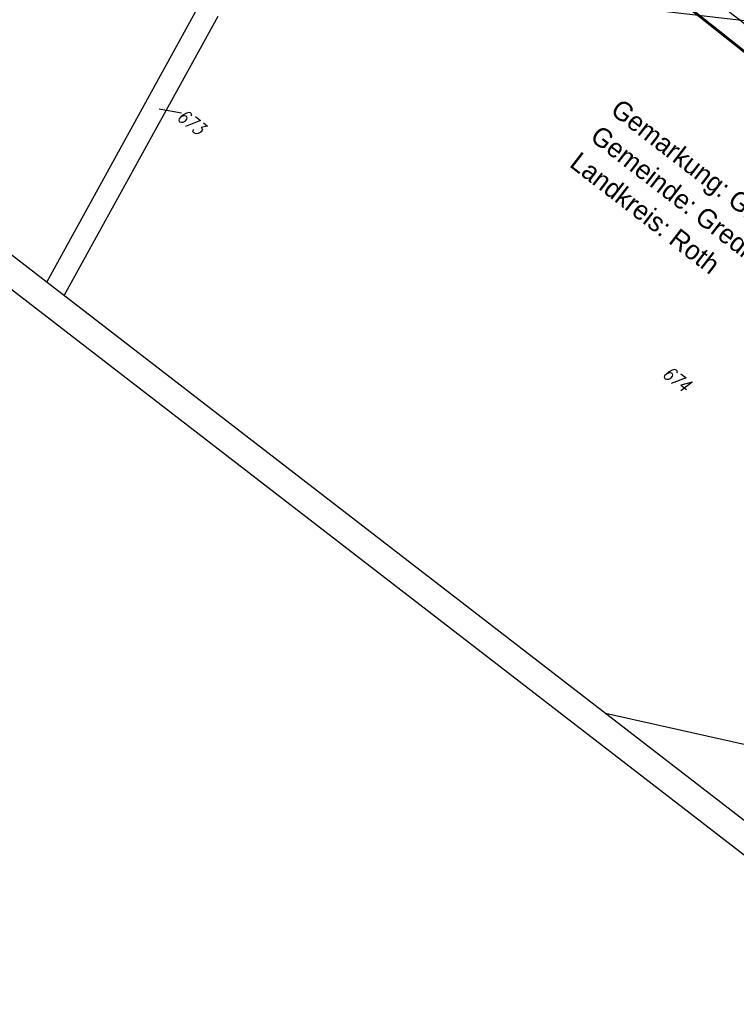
# Model space of a CAD drawing. Extents: x 449544 to 450624, y 436205 to 437134.
# Tile 49 of 114: x 449863 to 449994, y 436523 to 436703. Entities that reach past the tile are written whole.
import ezdxf

# ---------------------------------------------------------------- set-up
doc = ezdxf.new("R2010")
doc.units = 0
doc.header["$LTSCALE"] = 2
doc.header["$MEASUREMENT"] = 0
doc.linetypes.add('AUSGEZOGEN', pattern=[0])
doc.layers.get('0').update_dxf_attribs({"linetype": 'AUSGEZOGEN'})
for name, color, linetype in [('214-FLSTNR', 8, 'AUSGEZOGEN'), ('214-GRENZL', 8, 'AUSGEZOGEN'), ('214-GRENZL-BAB', 7, 'AUSGEZOGEN'), ('BOESCHG', 250, 'AUSGEZOGEN'), ('FBRTOP', 250, 'AUSGEZOGEN'), ('MULDE', 250, 'AUSGEZOGEN'), ('Planeinteilung', 250, 'CONTINUOUS'), ('RAHMEN', 7, 'AUSGEZOGEN'), ('SCHRIFT', 7, 'AUSGEZOGEN'), ('STROMLTG', 4, 'AUSGEZOGEN')]:
    doc.layers.add(name, color=color, linetype=linetype)
doc.styles.add('ROMANS', font='romans.shx', dxfattribs={"width": 0.8})
doc.styles.add('UNIR-H', font='unir_h.shx', dxfattribs={"width": 0.8})

# ---------------------------------------------------------------- blocks, each defined once
blk = doc.blocks.new('1135297')
blk.add_line((0, 0), (1135, 0))
at = {"layer": 'RAHMEN'}
blk.add_line((25, 5), (950, 5), dxfattribs=at)

msp = doc.modelspace()

# ---------------------------------------------------------------- linework, layer by layer
at = {"layer": '214-FLSTNR', "flags": 128}
msp.add_lwpolyline([(449888.29, 436686.34), (449892.38, 436685.64)], dxfattribs=at)
at = {"layer": '214-GRENZL', "flags": 128}
for points in [[(449867.75, 436654.67), (449895.63, 436705.34)], [(449870.93, 436652.21), (449899.06, 436703.31)], [(449997.75, 436569.54), (449969.95, 436575.78)]]:
    msp.add_lwpolyline(points, dxfattribs=at)
at = {"layer": '214-GRENZL-BAB', "const_width": 0.5, "flags": 128}
msp.add_lwpolyline([(449948.19, 436734.21), (450011.69, 436683.85)], dxfattribs=at)
at = {"layer": 'BOESCHG'}
msp.add_lwpolyline([(449983.2, 436724.25, -0.000101), (449999.2, 436711.84, -0.000797)], format="xyb", dxfattribs=at)
at = {"layer": 'FBRTOP', "const_width": 0.5}
msp.add_lwpolyline([(449893.33, 436813.67), (449940.19, 436777.49, -0.000003), (449973.18, 436752.03, -0.000001), (450039.15, 436701.11)], format="xyb", dxfattribs=at)
at = {"layer": 'FBRTOP', "const_width": 0.5, "flags": 128}
msp.add_lwpolyline([(449888.52, 436802.07, 0.00034), (449890.93, 436800.2, 0.001821), (449891.36, 436799.87, 0.000234), (449902.08, 436791.66, -0.00119), (449904.2, 436790.03, -0.000397), (449912.85, 436783.35, 0.000443), (449920.59, 436777.36, 0.00004), (449933.28, 436767.56, 0.000071), (449940.48, 436762.01, 0.000097), (449947.61, 436756.52, 0.000063), (449958.64, 436748.02, 0.000745), (449969.48, 436739.7, -0.000853), (449978.96, 436732.42, -0.000717), (449989.59, 436724.2, 0.000639), (450001.52, 436714.98, 0.000013), (450009.52, 436708.81, -0.000019), (450017.53, 436702.63, -0.000016), (450032.42, 436691.15, -0.000044), (450037.82, 436686.98, -0.000566), (450044.26, 436682, 0.000292), (450056.74, 436672.33, 0.00013), (450070.19, 436661.94, 0.000207), (450078.64, 436655.42, 0.000533), (450087.98, 436648.23, -0.000601), (450097.34, 436641.03, -0.000045), (450103.73, 436636.1, -0.000022), (450116.68, 436626.1, -0.000047), (450128.64, 436616.87, -0.000096), (450134.48, 436612.36, -0.00075), (450135.51, 436611.56, 0.000069), (450146.67, 436602.89, 0.000719), (450147.7, 436602.09, 0.000202), (450151.38, 436599.24, 0.000202)], format="xyb", dxfattribs=at)
at = {"layer": 'FBRTOP', "flags": 128}
msp.add_lwpolyline([(449886.68, 436799.7, 0.00034), (449889.08, 436797.83, 0.001821), (449889.53, 436797.48, 0.000234), (449900.26, 436789.27, -0.00119), (449902.37, 436787.66, -0.000397), (449911.01, 436780.97, 0.000443), (449918.76, 436774.98, 0.00004), (449931.45, 436765.19, 0.000071), (449938.65, 436759.64, 0.000097), (449945.77, 436754.15, 0.000063), (449956.81, 436745.64, 0.000745), (449967.65, 436737.32, -0.000853), (449977.13, 436730.04, -0.000717), (449987.75, 436721.83, 0.000639), (449999.69, 436712.6, 0.000013), (450007.69, 436706.43, -0.000019), (450015.7, 436700.26, -0.000016), (450030.58, 436688.78, -0.000044), (450035.99, 436684.61, -0.000566), (450042.43, 436679.63, 0.000292), (450054.91, 436669.96, 0.00013), (450068.35, 436659.57, 0.000207), (450076.8, 436653.05, 0.000533), (450086.15, 436645.85, -0.000601), (450095.5, 436638.66, -0.000045), (450101.9, 436633.72, -0.000022), (450114.85, 436623.73, -0.000047), (450126.8, 436614.5, -0.000096), (450132.65, 436609.98, -0.00075), (450133.67, 436609.19, 0.000069), (450144.83, 436600.52, 0.000719), (450145.86, 436599.72, 0.000202), (450149.55, 436596.87)], format="xyb", dxfattribs=at)
at = {"layer": 'MULDE'}
for points in [[(450143.57, 436579.48, 0.001601), (450129.95, 436591.15, 0.005029), (450124.23, 436595.92, 0.000355), (450092.31, 436621.97, -0.001694), (450085.62, 436627.45, -0.000318), (450066.79, 436643.03, -0.00056), (450056.12, 436651.88, -0.001975), (450043.97, 436662.08, 0.002162), (450032.86, 436671.38, 0.002515), (450020.25, 436681.75, 0.001531), (449999.4, 436698.62, 0.000823), (449992.15, 436704.42, 0.000256), (449968.88, 436722.98, 0.001908), (449933.34, 436751.07, 0.012893), (449927.96, 436755.07, 0.000412), (449919.38, 436761.1, -0.000223), (449903.5, 436772.25), (449903.5, 436772.25, -0.000085), (449901.69, 436773.52, 0.000008), (449881.81, 436787.51, 0.000889), (449879.63, 436789.03, 0.000268), (449872.42, 436794.07)], [(450125.49, 436597.47, 0.000355), (450093.57, 436623.52, -0.001694), (450086.9, 436628.99, -0.000318), (450068.06, 436644.57, -0.00056), (450057.4, 436653.42, -0.001975), (450045.26, 436663.6, 0.002162), (450034.14, 436672.92, 0.002515), (450021.51, 436683.3, 0.001531), (450000.65, 436700.18, 0.000823), (449993.4, 436705.98, 0.000256), (449970.12, 436724.55, 0.001908), (449934.58, 436752.64, 0.012893), (449929.12, 436756.7, 0.000412), (449920.53, 436762.74, -0.000223), (449904.65, 436773.89), (449904.65, 436773.89, -0.000085), (449902.84, 436775.16, 0.000007), (449883.83, 436788.53, 0.000313)]]:
    msp.add_lwpolyline(points, format="xyb", dxfattribs=at)
at = {"layer": 'STROMLTG'}
msp.add_line((450335.03, 436662.85), (449908.62, 436712.56), dxfattribs=at)

# ---------------------------------------------------------------- block references
at = {"layer": 'Planeinteilung', "linetype": 'Continuous', "rotation": 322.3369009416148}
msp.add_blockref('1135297', (449543.73, 436898.45), dxfattribs=at)

# ---------------------------------------------------------------- texts
at = {"layer": '214-FLSTNR', "style": 'ROMANS', "oblique": 15, "width": 0.8}
for s, rotation, p in [('673', 322.568, (449891.3, 436684.55)), ('674', 322.3368, (449980.12, 436637.55))]:
    msp.add_text(s, height=2.5, rotation=rotation, dxfattribs=at).set_placement(p)
at = {"layer": 'SCHRIFT', "style": 'UNIR-H'}
for s, p in [('Gemarkung: Großhöbing', (449970.64, 436685.64)), ('Gemeinde: Greding', (449966.9, 436680.79)), ('Landkreis: Roth', (449963.15, 436675.94))]:
    msp.add_text(s, height=3.5, rotation=322.3368, dxfattribs=at).set_placement(p)

doc.saveas('drawing.dxf')
